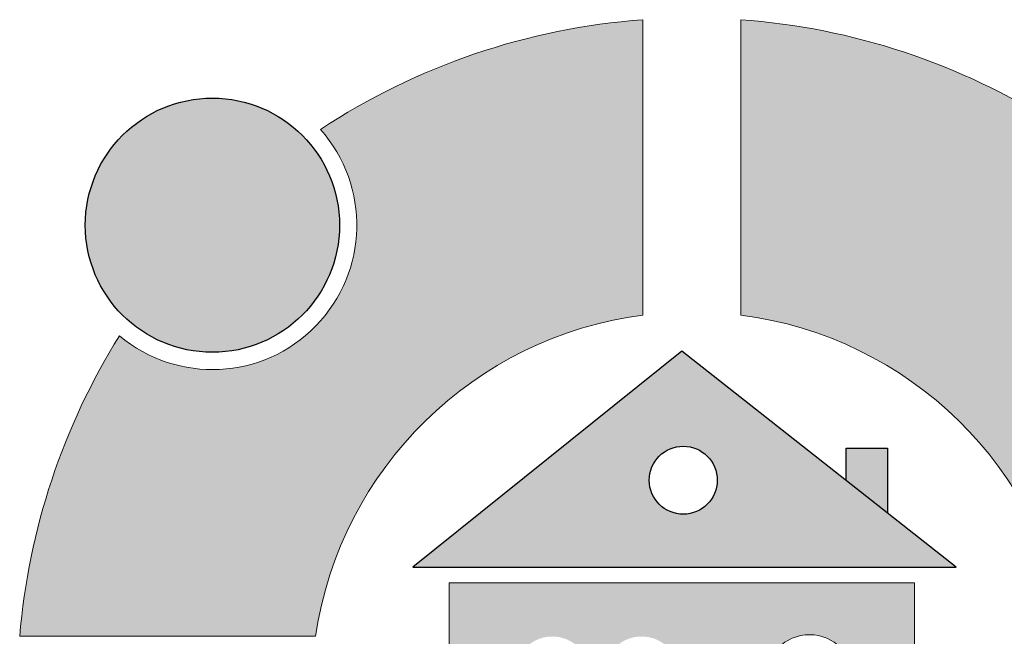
# Model space of a CAD drawing. Header units: centimetres. Extents: x 5703 to 19022, y -2164 to 612.
# Tile 6 of 48: x 6160 to 6238, y -652 to -604. Entities that reach past the tile are written whole.
import ezdxf

# ---------------------------------------------------------------- set-up
doc = ezdxf.new("R2010")
doc.units = ezdxf.units.CM
doc.header["$MEASUREMENT"] = 0

msp = doc.modelspace()

# ---------------------------------------------------------------- hatches: boundary and pattern name
at = {"linetype": 'Continuous', "lineweight": 20}
for points in [[(6217.034, -626.974, -0.335183), (6243.009, -652.407), (6266.437, -652.407, 0.126084), (6257.719, -627.349), (6241.944, -627.349), (6241.944, -611.845, 0.124678), (6217.034, -603.585)], [(6159.93, -652.407), (6183.358, -652.407, -0.334688), (6209.28, -626.981), (6209.28, -603.589, 0.128208), (6183.755, -612.279, -0.929184), (6167.832, -628.616, 0.118932)]]:
    msp.add_hatch(color=152, dxfattribs=at).paths.add_polyline_path(points)
at = {"linetype": 'Continuous', "lineweight": 25, "true_color": 0xdf0000}
for points in [[(6185.26, -619.862, 1), (6165.126, -619.862, 1)], [(6228.653, -637.514), (6225.378, -637.514), (6225.378, -640.072), (6228.653, -642.648)]]:
    msp.add_hatch(color=12, dxfattribs=at).paths.add_polyline_path(points)
h = msp.add_hatch(color=12, dxfattribs=at)
h.paths.add_polyline_path([(6191.059, -646.933), (6234.102, -646.933), (6212.371, -629.842)])
h.paths.add_polyline_path([(6209.794, -640.057, -1.000002), (6215.179, -640.057, -1)], flags=0)
at = {"linetype": 'Continuous', "lineweight": 20}
h = msp.add_hatch(color=152, dxfattribs=at)
h.paths.add_polyline_path([(6193.934, -648.173), (6193.934, -666.35), (6218.986, -666.35), (6218.986, -655.793, -0.999998), (6225.986, -655.793), (6225.986, -666.35), (6230.808, -666.35), (6230.808, -648.173)])
h.paths.add_polyline_path([(6205.086, -660.405), (6199.138, -660.405), (6199.138, -656.147), (6205.086, -656.147)], flags=0)
h.paths.add_polyline_path([(6199.145, -655.204, -0.933066), (6205.079, -655.204)], flags=0)
h.paths.add_polyline_path([(6206.21, -656.147), (6212.159, -656.147), (6212.159, -660.405), (6206.21, -660.405)], flags=0)
h.paths.add_polyline_path([(6212.152, -655.204), (6206.218, -655.204, -0.933066)], flags=0)

# ---------------------------------------------------------------- linework, layer by layer
at = {"color": 152, "linetype": 'Continuous', "lineweight": 20}
for p, q in [((6217.034, -603.585), (6217.034, -626.974)), ((6209.28, -603.589), (6209.28, -626.981))]:
    msp.add_line(p, q, dxfattribs=at)
at = {"color": 12, "linetype": 'Continuous', "lineweight": 25, "true_color": 0xdf0000, "flags": 128}
msp.add_lwpolyline([(6191.059, -646.933), (6234.102, -646.933), (6212.371, -629.842)], close=True, dxfattribs=at)
msp.add_lwpolyline([(6225.378, -640.072), (6225.378, -637.514), (6228.653, -637.514), (6228.653, -642.648)], dxfattribs=at)
at = {"color": 152, "linetype": 'Continuous', "lineweight": 20, "flags": 128}
for points in [[(6218.986, -666.35), (6193.934, -666.35), (6193.934, -648.173), (6230.808, -648.173), (6230.808, -666.35), (6225.986, -666.35)], [(6159.93, -652.407), (6183.358, -652.407)]]:
    msp.add_lwpolyline(points, dxfattribs=at)
at = {"color": 12, "linetype": 'Continuous', "lineweight": 25, "true_color": 0xdf0000}
for centre, radius in [((6175.193, -619.862), 10.067), ((6212.486, -640.057), 2.692)]:
    msp.add_circle(centre, radius, dxfattribs=at)
at = {"color": 152, "linetype": 'Continuous', "lineweight": 20}
for centre, radius, start, end in [((6213.183, -656.888), 53.441, 57.4408, 85.86816), ((6213.183, -656.888), 53.441, 94.18901, 123.41266), ((6175.193, -619.862), 11.437, 229.9411, 41.5321), ((6213.183, -656.888), 30.16, 8.54401, 82.66507), ((6213.183, -656.888), 30.16, 97.4368, 171.45599), ((6213.183, -656.888), 53.441, 148.06053, 175.19029), ((6222.486, -655.793), 3.5, 0, 180)]:
    msp.add_arc(centre, radius, start, end, dxfattribs=at)

doc.saveas('drawing.dxf')
